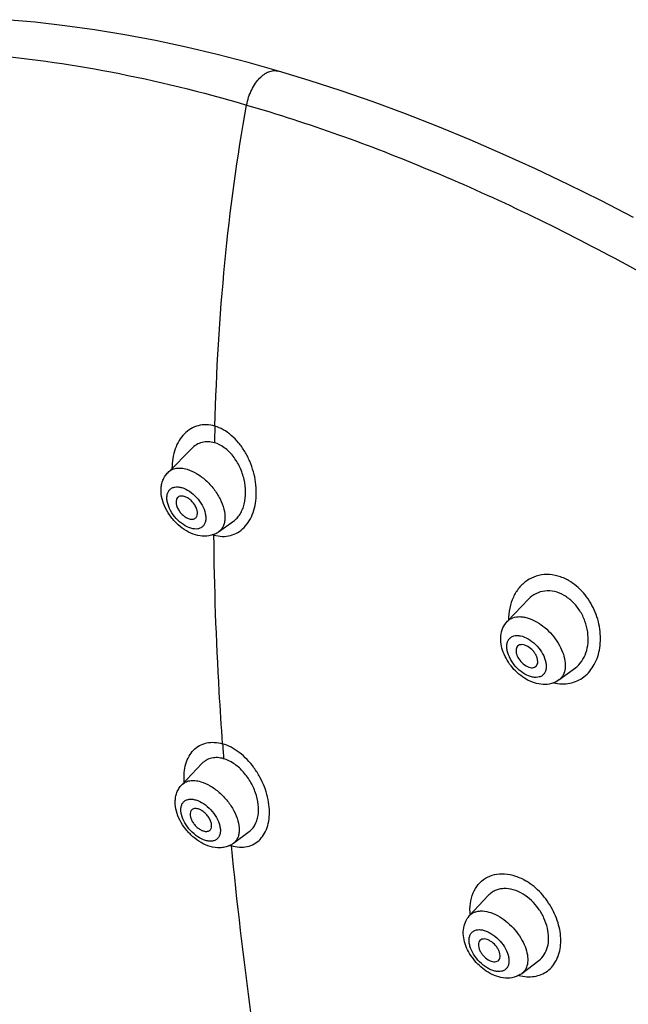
# Model space of a CAD drawing. Header units: millimetres. Extents: x 163 to 790, y -558 to 214.
# Tile 14 of 40: x 407 to 430, y -274 to -238. Entities that reach past the tile are written whole.
import ezdxf

# ---------------------------------------------------------------- set-up
doc = ezdxf.new("R2010")
doc.units = ezdxf.units.MM
doc.header["$LTSCALE"] = 23.1
doc.layers.get('0').update_dxf_attribs({"linetype": 'CONTINUOUS'})

msp = doc.modelspace()

# ---------------------------------------------------------------- linework, layer by layer
at = {"color": 7, "linetype": 'CONTINUOUS'}
for p, q in [((416.889, -239.735), (416.89, -239.735)), ((412.831, -254.466), (413.699, -253.589)), ((414.686, -256.649), (415.231, -256.262)), ((425.299, -259.934), (426.072, -259.123)), ((427.191, -262.085), (427.794, -261.641)), ((413.334, -265.939), (414.078, -265.159)), ((415.23, -268.086), (415.813, -267.654)), ((423.91, -270.738), (424.591, -270.005)), ((425.831, -272.861), (426.455, -272.387))]:
    msp.add_line(p, q, dxfattribs=at)
at = {"color": 9, "linetype": 'CONTINUOUS'}
for p, q in [((414.686, -256.649), (414.686, -256.649)), ((414.515, -256.742), (414.516, -256.766)), ((415.149, -268.171), (415.146, -268.14))]:
    msp.add_line(p, q, dxfattribs=at)
at = {"color": 7, "linetype": 'CONTINUOUS'}
for points in [[(416.89, -239.735), (415.778, -239.422), (414.632, -239.125), (413.494, -238.856), (412.365, -238.615), (411.245, -238.403), (410.135, -238.22), (409.036, -238.066), (407.95, -237.941), (406.875, -237.846)], [(429.925, -245.107), (428.725, -244.487), (427.525, -243.892), (426.327, -243.322), (425.129, -242.778), (423.934, -242.26), (422.741, -241.769), (421.552, -241.305), (420.367, -240.867), (419.187, -240.458), (418.013, -240.076), (416.89, -239.735)]]:
    msp.add_lwpolyline(points, dxfattribs=at)
at = {"color": 9, "linetype": 'CONTINUOUS'}
for centre, radius, start, end in [((513.705, -255.589), 99.194, 178.37147, 178.72391), ((414.843, -255.596), 1.216, 252.6681, 254.3663), ((554.703, -254.474), 140.223, 184.0725, 184.29716), ((415.519, -266.858), 1.364, 252.5954, 254.2857), ((579.339, -252.122), 164.972, 185.58278, 187.76019)]:
    msp.add_arc(centre, radius, start, end, dxfattribs=at)
at = {"color": 7, "linetype": 'CONTINUOUS'}
for centre, radius, start, end in [((414.202, -255.967), 0.837, 294.8423, 305.3909), ((414.194, -255.949), 0.856, 290.4197, 294.8451), ((414.738, -267.42), 0.827, 294.9851, 303.5687), ((414.745, -267.431), 0.815, 303.5934, 306.5688)]:
    msp.add_arc(centre, radius, start, end, dxfattribs=at)
at = {"color": 9, "linetype": 'CONTINUOUS'}
for points, knots in [([(382.607, -281.901), (381.975, -280.16), (380.871, -276.721), (379.701, -271.584), (379.071, -266.654), (378.988, -261.983), (379.457, -257.621), (380.32, -254.235), (381.287, -251.748), (382.136, -250.014), (383.114, -248.392), (384.22, -246.886), (385.451, -245.501), (386.802, -244.242), (388.271, -243.11), (389.853, -242.111), (391.543, -241.245), (393.963, -240.262), (397.26, -239.389), (401.508, -238.925), (406.053, -239.03), (410.846, -239.7), (414.076, -240.496), (415.718, -240.981)], [0, 0, 0, 0, 0.0788, 0.153467, 0.223819, 0.289844, 0.351736, 0.409927, 0.437864, 0.465159, 0.491939, 0.518343, 0.544522, 0.570632, 0.596832, 0.623278, 0.65012, 0.677495, 0.734285, 0.794509, 0.85871, 0.927181, 1, 1, 1, 1]), ([(415.718, -240.98), (415.736, -240.883), (415.784, -240.69), (415.895, -240.422), (416.031, -240.186), (416.185, -239.995), (416.351, -239.851), (416.524, -239.752), (416.708, -239.707), (416.832, -239.718), (416.889, -239.735)], [0, 0, 0, 0, 0.15755, 0.314236, 0.460334, 0.588927, 0.703235, 0.807137, 0.904617, 1, 1, 1, 1]), ([(414.551, -252.77), (414.608, -250.766), (414.841, -246.818), (415.368, -242.896), (415.718, -240.98)], [0, 0, 0, 0, 0.507077, 1, 1, 1, 1]), ([(415.718, -240.98), (417.992, -241.641), (421.399, -242.863), (425.862, -244.86), (430.477, -247.199), (436.221, -250.632), (442.912, -255.435), (449.364, -260.883), (455.46, -266.878), (461.089, -273.311), (466.149, -280.067), (470.549, -287.023), (473.637, -292.953), (475.698, -297.692), (477.015, -301.174), (478.116, -304.61), (478.995, -307.984), (479.649, -311.282), (480.074, -314.489), (480.268, -317.59), (480.231, -320.571), (479.961, -323.419), (479.461, -326.12), (478.732, -328.663), (478.086, -330.269), (477.726, -331.038)], [0, 0, 0, 0, 0.059551, 0.09081, 0.122966, 0.189643, 0.258895, 0.329917, 0.401835, 0.473743, 0.544736, 0.61394, 0.680552, 0.712669, 0.743887, 0.77414, 0.803375, 0.831556, 0.85866, 0.884682, 0.90964, 0.933573, 0.956546, 0.978649, 1, 1, 1, 1]), ([(414.551, -252.77), (414.451, -252.739), (414.246, -252.705), (413.941, -252.739), (413.661, -252.855), (413.42, -253.046), (413.226, -253.301), (413.031, -253.719), (412.977, -254.078), (412.974, -254.32)], [0, 0, 0, 0, 0.121482, 0.237313, 0.351492, 0.468002, 0.590038, 0.719369, 1, 1, 1, 1]), ([(414.516, -256.766), (414.616, -256.797), (414.819, -256.832), (415.123, -256.799), (415.4, -256.686), (415.638, -256.497), (415.829, -256.244), (415.968, -255.939), (416.053, -255.594), (416.092, -255.088), (416.018, -254.562), (415.842, -254.057), (415.659, -253.698), (415.431, -253.375), (415.166, -253.103), (414.874, -252.894), (414.659, -252.8), (414.551, -252.77)], [0, 0, 0, 0, 0.05562, 0.108344, 0.160079, 0.212786, 0.268115, 0.327005, 0.38971, 0.455967, 0.595914, 0.667928, 0.739607, 0.809677, 0.876966, 0.940585, 1, 1, 1, 1]), ([(412.831, -254.466), (412.869, -254.427), (412.963, -254.36), (413.134, -254.308), (413.328, -254.304), (413.46, -254.331), (413.528, -254.351)], [0, 0, 0, 0, 0.222685, 0.456642, 0.713724, 1, 1, 1, 1]), ([(413.528, -254.351), (413.649, -254.386), (413.893, -254.499), (414.224, -254.748), (414.518, -255.065), (414.747, -255.424), (414.891, -255.793), (414.932, -256.096), (414.906, -256.311), (414.859, -256.448), (414.787, -256.563), (414.722, -256.624), (414.686, -256.649)], [0, 0, 0, 0, 0.126847, 0.267822, 0.41532, 0.560387, 0.694557, 0.811793, 0.863651, 0.911469, 0.95637, 1, 1, 1, 1]), ([(413.672, -256.519), (413.573, -256.49), (413.374, -256.389), (413.121, -256.164), (412.92, -255.886), (412.815, -255.63), (412.786, -255.433), (412.793, -255.303), (412.828, -255.19), (412.891, -255.098), (412.979, -255.033), (413.088, -255), (413.211, -254.997), (413.295, -255.014), (413.339, -255.027)], [0, 0, 0, 0, 0.134811, 0.285875, 0.439101, 0.579679, 0.64192, 0.697942, 0.748346, 0.794942, 0.84062, 0.888573, 0.941276, 1, 1, 1, 1]), ([(413.339, -255.027), (413.438, -255.056), (413.636, -255.157), (413.89, -255.382), (414.091, -255.66), (414.195, -255.916), (414.224, -256.113), (414.217, -256.243), (414.182, -256.356), (414.12, -256.448), (414.031, -256.512), (413.922, -256.546), (413.799, -256.549), (413.715, -256.532), (413.672, -256.519)], [0, 0, 0, 0, 0.134811, 0.285875, 0.439101, 0.579679, 0.64192, 0.697942, 0.748346, 0.794942, 0.84062, 0.888573, 0.941276, 1, 1, 1, 1]), ([(414.834, -264.433), (414.789, -263.795), (414.625, -261.243), (414.534, -258.685), (414.516, -256.766)], [0, 0, 0, 0, 0.24989, 1, 1, 1, 1]), ([(427.546, -258.441), (427.421, -258.368), (427.159, -258.256), (426.747, -258.199), (426.352, -258.257), (426, -258.43), (425.71, -258.698), (425.496, -259.046), (425.366, -259.452), (425.339, -259.742), (425.339, -259.891)], [0, 0, 0, 0, 0.132885, 0.257893, 0.377101, 0.493882, 0.612055, 0.734738, 0.863855, 1, 1, 1, 1]), ([(426.988, -262.195), (427.088, -262.219), (427.289, -262.246), (427.589, -262.222), (427.868, -262.132), (428.118, -261.98), (428.33, -261.773), (428.5, -261.521), (428.624, -261.229), (428.726, -260.794), (428.722, -260.324), (428.62, -259.858), (428.45, -259.397), (428.184, -258.976), (427.841, -258.635), (427.647, -258.498), (427.546, -258.441)], [0, 0, 0, 0, 0.058378, 0.114415, 0.169017, 0.223355, 0.278566, 0.335559, 0.394933, 0.456947, 0.588144, 0.656893, 0.726771, 0.86617, 0.934256, 1, 1, 1, 1]), ([(425.299, -259.934), (425.326, -259.905), (425.388, -259.854), (425.538, -259.779), (425.718, -259.755), (425.906, -259.775), (426.116, -259.828), (426.269, -259.898), (426.369, -259.956)], [0, 0, 0, 0, 0.103033, 0.208237, 0.435874, 0.563071, 0.699828, 1, 1, 1, 1]), ([(426.369, -259.956), (426.474, -260.016), (426.678, -260.161), (426.946, -260.427), (427.168, -260.73), (427.329, -261.05), (427.42, -261.366), (427.432, -261.66), (427.37, -261.876), (427.279, -262.009), (427.221, -262.062), (427.191, -262.085)], [0, 0, 0, 0, 0.140975, 0.288121, 0.434814, 0.574501, 0.701757, 0.813516, 0.910655, 0.955756, 1, 1, 1, 1]), ([(425.941, -261.874), (425.842, -261.817), (425.657, -261.672), (425.44, -261.405), (425.319, -261.151), (425.275, -260.95), (425.271, -260.815), (425.295, -260.694), (425.347, -260.592), (425.427, -260.515), (425.53, -260.468), (425.649, -260.451), (425.833, -260.47), (425.969, -260.528), (426.056, -260.578)], [0, 0, 0, 0, 0.148526, 0.301785, 0.445043, 0.509355, 0.567641, 0.620136, 0.668187, 0.714287, 0.761533, 0.812658, 0.869331, 1, 1, 1, 1]), ([(426.056, -260.578), (426.155, -260.635), (426.34, -260.779), (426.557, -261.047), (426.678, -261.301), (426.722, -261.502), (426.726, -261.637), (426.702, -261.758), (426.65, -261.86), (426.57, -261.937), (426.467, -261.984), (426.348, -262.001), (426.164, -261.982), (426.028, -261.924), (425.941, -261.874)], [0, 0, 0, 0, 0.148526, 0.301785, 0.445043, 0.509355, 0.567641, 0.620136, 0.668187, 0.714287, 0.761533, 0.812658, 0.869331, 1, 1, 1, 1]), ([(413.426, -265.842), (413.417, -265.725), (413.416, -265.498), (413.473, -265.174), (413.588, -264.889), (413.759, -264.656), (413.982, -264.485), (414.246, -264.388), (414.538, -264.367), (414.736, -264.403), (414.834, -264.433)], [0, 0, 0, 0, 0.146142, 0.282049, 0.40794, 0.525674, 0.638905, 0.752608, 0.871678, 1, 1, 1, 1]), ([(415.149, -268.171), (415.248, -268.201), (415.445, -268.237), (415.737, -268.216), (416.001, -268.12), (416.222, -267.95), (416.392, -267.716), (416.506, -267.431), (416.561, -267.106), (416.556, -266.623), (416.432, -266.124), (416.211, -265.649), (415.929, -265.202), (415.57, -264.823), (415.157, -264.554), (414.942, -264.463), (414.834, -264.433)], [0, 0, 0, 0, 0.056766, 0.109297, 0.159367, 0.209183, 0.261035, 0.316603, 0.376718, 0.441461, 0.581822, 0.655522, 0.729558, 0.872182, 0.93848, 1, 1, 1, 1]), ([(413.334, -265.939), (413.372, -265.9), (413.464, -265.832), (413.635, -265.78), (413.829, -265.776), (413.963, -265.803), (414.031, -265.823)], [0, 0, 0, 0, 0.220685, 0.453644, 0.711377, 1, 1, 1, 1]), ([(414.031, -265.823), (414.151, -265.858), (414.395, -265.969), (414.727, -266.214), (415.023, -266.525), (415.257, -266.878), (415.408, -267.239), (415.457, -267.537), (415.436, -267.749), (415.395, -267.885), (415.327, -268), (415.264, -268.06), (415.23, -268.086)], [0, 0, 0, 0, 0.127494, 0.269221, 0.417372, 0.562855, 0.697092, 0.813953, 0.865432, 0.912745, 0.957037, 1, 1, 1, 1]), ([(414.209, -267.981), (414.108, -267.951), (413.907, -267.849), (413.649, -267.625), (413.442, -267.348), (413.332, -267.092), (413.3, -266.895), (413.304, -266.766), (413.337, -266.653), (413.399, -266.562), (413.487, -266.498), (413.596, -266.465), (413.72, -266.463), (413.805, -266.48), (413.848, -266.493)], [0, 0, 0, 0, 0.135825, 0.288009, 0.441967, 0.582536, 0.644437, 0.699912, 0.749622, 0.795504, 0.840618, 0.888284, 0.941004, 1, 1, 1, 1]), ([(413.848, -266.493), (413.948, -266.522), (414.149, -266.624), (414.408, -266.848), (414.615, -267.126), (414.725, -267.381), (414.757, -267.578), (414.752, -267.708), (414.719, -267.821), (414.658, -267.912), (414.57, -267.976), (414.461, -268.009), (414.337, -268.011), (414.252, -267.993), (414.209, -267.981)], [0, 0, 0, 0, 0.135825, 0.288009, 0.441967, 0.582536, 0.644437, 0.699912, 0.749622, 0.795504, 0.840618, 0.888284, 0.941004, 1, 1, 1, 1]), ([(423.931, -270.715), (423.918, -270.574), (423.92, -270.299), (424.017, -269.912), (424.207, -269.588), (424.481, -269.349), (424.822, -269.213), (425.206, -269.19), (425.609, -269.276), (425.867, -269.399), (425.992, -269.476)], [0, 0, 0, 0, 0.136469, 0.262511, 0.379874, 0.492704, 0.606711, 0.727419, 0.858211, 1, 1, 1, 1]), ([(425.713, -272.935), (425.809, -272.96), (425.999, -272.992), (426.281, -272.982), (426.541, -272.912), (426.772, -272.783), (426.963, -272.601), (427.11, -272.373), (427.21, -272.107), (427.278, -271.702), (427.237, -271.264), (427.105, -270.832), (426.908, -270.397), (426.626, -270.001), (426.282, -269.672), (426.091, -269.535), (425.992, -269.476)], [0, 0, 0, 0, 0.059398, 0.115314, 0.168524, 0.220357, 0.272359, 0.325994, 0.382406, 0.442254, 0.572276, 0.642058, 0.713886, 0.859234, 0.930789, 1, 1, 1, 1]), ([(423.91, -270.738), (423.937, -270.709), (423.999, -270.656), (424.112, -270.601), (424.241, -270.571), (424.437, -270.565), (424.707, -270.625), (424.911, -270.725), (425.014, -270.787)], [0, 0, 0, 0, 0.100699, 0.203951, 0.31323, 0.431034, 0.696085, 1, 1, 1, 1]), ([(425.014, -270.787), (425.117, -270.849), (425.315, -270.995), (425.575, -271.257), (425.791, -271.553), (425.95, -271.863), (426.04, -272.168), (426.055, -272.45), (425.999, -272.659), (425.914, -272.788), (425.86, -272.839), (425.831, -272.861)], [0, 0, 0, 0, 0.143257, 0.291859, 0.439187, 0.578806, 0.70545, 0.816211, 0.912084, 0.956481, 1, 1, 1, 1]), ([(424.549, -272.655), (424.45, -272.594), (424.265, -272.445), (424.049, -272.173), (423.929, -271.919), (423.889, -271.72), (423.887, -271.587), (423.914, -271.47), (423.97, -271.373), (424.054, -271.302), (424.159, -271.261), (424.281, -271.251), (424.468, -271.279), (424.605, -271.342), (424.693, -271.395)], [0, 0, 0, 0, 0.150784, 0.304774, 0.446858, 0.50993, 0.566685, 0.617572, 0.66426, 0.70958, 0.756817, 0.808635, 0.866477, 1, 1, 1, 1]), ([(424.693, -271.395), (424.793, -271.455), (424.978, -271.605), (425.194, -271.876), (425.313, -272.131), (425.354, -272.33), (425.356, -272.462), (425.329, -272.58), (425.273, -272.677), (425.189, -272.748), (425.083, -272.789), (424.961, -272.799), (424.775, -272.771), (424.637, -272.708), (424.549, -272.655)], [0, 0, 0, 0, 0.150784, 0.304774, 0.446858, 0.50993, 0.566685, 0.617572, 0.66426, 0.70958, 0.756817, 0.808635, 0.866477, 1, 1, 1, 1])]:
    msp.add_open_spline(points, degree=3, knots=knots, dxfattribs=at)
at = {"color": 7, "linetype": 'CONTINUOUS'}
for points, knots in [([(414.536, -253.379), (414.461, -253.357), (414.308, -253.331), (414.079, -253.355), (413.87, -253.442), (413.751, -253.535), (413.699, -253.589)], [0, 0, 0, 0, 0.259877, 0.507567, 0.751356, 1, 1, 1, 1]), ([(415.231, -256.262), (415.279, -256.227), (415.371, -256.146), (415.483, -255.997), (415.572, -255.822), (415.659, -255.556), (415.698, -255.183), (415.641, -254.721), (415.485, -254.27), (415.24, -253.867), (414.923, -253.552), (414.666, -253.417), (414.536, -253.379)], [0, 0, 0, 0, 0.051284, 0.104669, 0.160718, 0.219664, 0.345604, 0.480139, 0.61853, 0.754935, 0.88344, 1, 1, 1, 1]), ([(413.844, -256.76), (413.609, -256.692), (413.277, -256.486), (412.936, -256.116), (412.732, -255.792), (412.601, -255.445), (412.565, -255.146), (412.592, -254.915), (412.64, -254.749), (412.719, -254.596), (412.791, -254.507), (412.831, -254.466)], [0, 0, 0, 0, 0.252289, 0.385555, 0.517479, 0.644172, 0.76489, 0.823951, 0.882642, 0.941285, 1, 1, 1, 1]), ([(413.184, -255.39), (413.163, -255.412), (413.13, -255.47), (413.12, -255.576), (413.144, -255.695), (413.198, -255.819), (413.278, -255.937), (413.378, -256.042), (413.489, -256.123), (413.571, -256.16), (413.611, -256.172)], [0, 0, 0, 0, 0.089013, 0.191525, 0.311495, 0.446632, 0.590878, 0.736366, 0.875001, 1, 1, 1, 1]), ([(413.427, -255.35), (413.404, -255.343), (413.358, -255.334), (413.29, -255.335), (413.231, -255.353), (413.198, -255.377), (413.184, -255.39)], [0, 0, 0, 0, 0.286282, 0.543355, 0.777315, 1, 1, 1, 1]), ([(413.831, -256.151), (413.844, -256.142), (413.866, -256.121), (413.901, -256.066), (413.919, -255.974), (413.903, -255.853), (413.852, -255.724), (413.772, -255.599), (413.67, -255.488), (413.555, -255.402), (413.47, -255.362), (413.427, -255.35)], [0, 0, 0, 0, 0.043652, 0.088575, 0.187797, 0.30509, 0.439327, 0.584468, 0.732041, 0.873088, 1, 1, 1, 1]), ([(413.611, -256.172), (413.65, -256.184), (413.711, -256.192), (413.786, -256.177), (413.817, -256.161), (413.831, -256.151)], [0, 0, 0, 0, 0.540307, 0.777261, 1, 1, 1, 1]), ([(414.492, -256.752), (414.391, -256.79), (414.169, -256.827), (413.95, -256.791), (413.844, -256.76)], [0, 0, 0, 0, 0.495869, 1, 1, 1, 1]), ([(427.383, -258.987), (427.272, -258.923), (427.04, -258.828), (426.674, -258.803), (426.336, -258.902), (426.15, -259.042), (426.072, -259.123)], [0, 0, 0, 0, 0.26989, 0.52124, 0.761006, 1, 1, 1, 1]), ([(427.794, -261.641), (427.883, -261.576), (428.043, -261.408), (428.2, -261.088), (428.273, -260.718), (428.259, -260.321), (428.157, -259.921), (427.972, -259.545), (427.714, -259.221), (427.498, -259.053), (427.383, -258.987)], [0, 0, 0, 0, 0.107108, 0.22016, 0.340843, 0.468836, 0.602212, 0.737806, 0.871688, 1, 1, 1, 1]), ([(425.991, -262.063), (425.799, -261.953), (425.54, -261.731), (425.281, -261.372), (425.137, -261.079), (425.055, -260.774), (425.044, -260.467), (425.119, -260.174), (425.23, -260.005), (425.299, -259.934)], [0, 0, 0, 0, 0.26165, 0.394138, 0.523059, 0.646786, 0.766051, 0.883171, 1, 1, 1, 1]), ([(425.671, -260.849), (425.653, -260.868), (425.624, -260.917), (425.609, -261.005), (425.62, -261.105), (425.668, -261.251), (425.782, -261.422), (425.909, -261.53), (425.981, -261.571)], [0, 0, 0, 0, 0.089627, 0.189711, 0.304268, 0.432972, 0.716864, 1, 1, 1, 1]), ([(426.044, -260.857), (426.009, -260.837), (425.94, -260.805), (425.835, -260.785), (425.741, -260.797), (425.69, -260.829), (425.671, -260.849)], [0, 0, 0, 0, 0.300782, 0.564603, 0.792696, 1, 1, 1, 1]), ([(426.33, -261.599), (426.352, -261.583), (426.389, -261.539), (426.414, -261.451), (426.41, -261.349), (426.379, -261.238), (426.322, -261.127), (426.22, -260.987), (426.119, -260.9), (426.044, -260.857)], [0, 0, 0, 0, 0.088939, 0.186229, 0.298161, 0.425614, 0.565518, 0.712438, 1, 1, 1, 1]), ([(425.981, -261.571), (426.012, -261.589), (426.075, -261.619), (426.171, -261.641), (426.259, -261.637), (426.31, -261.614), (426.33, -261.599)], [0, 0, 0, 0, 0.296748, 0.560979, 0.792308, 1, 1, 1, 1]), ([(427.191, -262.085), (427.108, -262.146), (426.916, -262.238), (426.601, -262.269), (426.284, -262.208), (426.086, -262.118), (425.991, -262.063)], [0, 0, 0, 0, 0.24421, 0.489235, 0.739487, 1, 1, 1, 1]), ([(414.874, -264.981), (414.8, -264.959), (414.652, -264.932), (414.432, -264.948), (414.234, -265.024), (414.125, -265.11), (414.078, -265.159)], [0, 0, 0, 0, 0.270534, 0.521528, 0.761048, 1, 1, 1, 1]), ([(415.813, -267.654), (415.855, -267.622), (415.935, -267.547), (416.029, -267.409), (416.099, -267.246), (416.157, -266.997), (416.158, -266.647), (416.056, -266.218), (415.86, -265.8), (415.586, -265.431), (415.256, -265.144), (415.001, -265.018), (414.874, -264.981)], [0, 0, 0, 0, 0.048243, 0.098366, 0.151304, 0.2076, 0.330332, 0.464823, 0.605808, 0.746425, 0.879629, 1, 1, 1, 1]), ([(414.378, -268.204), (414.144, -268.136), (413.814, -267.935), (413.471, -267.572), (413.263, -267.254), (413.127, -266.913), (413.085, -266.617), (413.106, -266.388), (413.151, -266.224), (413.226, -266.071), (413.295, -265.98), (413.334, -265.939)], [0, 0, 0, 0, 0.252769, 0.386262, 0.518221, 0.644721, 0.765133, 0.824064, 0.882673, 0.941283, 1, 1, 1, 1]), ([(413.696, -266.864), (413.676, -266.885), (413.645, -266.943), (413.638, -267.048), (413.664, -267.165), (413.72, -267.286), (413.801, -267.403), (413.902, -267.506), (414.014, -267.586), (414.095, -267.623), (414.136, -267.634)], [0, 0, 0, 0, 0.087754, 0.189402, 0.308994, 0.444193, 0.588853, 0.734995, 0.874373, 1, 1, 1, 1]), ([(413.939, -266.824), (413.915, -266.817), (413.869, -266.807), (413.801, -266.808), (413.741, -266.827), (413.709, -266.85), (413.696, -266.864)], [0, 0, 0, 0, 0.288629, 0.546353, 0.779315, 1, 1, 1, 1]), ([(414.357, -267.613), (414.369, -267.604), (414.391, -267.583), (414.424, -267.527), (414.439, -267.437), (414.419, -267.318), (414.367, -267.191), (414.285, -267.069), (414.182, -266.96), (414.066, -266.875), (413.981, -266.836), (413.939, -266.824)], [0, 0, 0, 0, 0.042985, 0.087299, 0.185638, 0.302556, 0.436861, 0.582416, 0.730643, 0.872441, 1, 1, 1, 1]), ([(414.136, -267.634), (414.157, -267.64), (414.198, -267.649), (414.258, -267.651), (414.312, -267.639), (414.344, -267.623), (414.357, -267.613)], [0, 0, 0, 0, 0.285571, 0.544246, 0.779736, 1, 1, 1, 1]), ([(415.088, -268.17), (415.033, -268.196), (414.919, -268.235), (414.678, -268.266), (414.494, -268.239), (414.378, -268.204)], [0, 0, 0, 0, 0.248538, 0.497135, 1, 1, 1, 1]), ([(425.87, -269.952), (425.759, -269.884), (425.53, -269.779), (425.223, -269.736), (424.997, -269.766), (424.844, -269.818), (424.706, -269.897), (424.627, -269.967), (424.591, -270.005)], [0, 0, 0, 0, 0.28239, 0.538209, 0.657734, 0.773192, 0.886548, 1, 1, 1, 1]), ([(426.455, -272.387), (426.531, -272.329), (426.667, -272.178), (426.787, -271.887), (426.823, -271.55), (426.776, -271.188), (426.648, -270.823), (426.385, -270.37), (426.093, -270.086), (425.87, -269.952)], [0, 0, 0, 0, 0.10067, 0.207905, 0.324994, 0.45228, 0.587705, 0.727516, 1, 1, 1, 1]), ([(424.59, -272.822), (424.405, -272.71), (424.155, -272.49), (423.902, -272.139), (423.762, -271.854), (423.68, -271.558), (423.668, -271.26), (423.738, -270.974), (423.844, -270.808), (423.91, -270.738)], [0, 0, 0, 0, 0.263085, 0.395581, 0.524134, 0.647341, 0.76619, 0.883141, 1, 1, 1, 1]), ([(424.284, -271.656), (424.267, -271.675), (424.24, -271.722), (424.227, -271.807), (424.239, -271.903), (424.274, -272.005), (424.33, -272.108), (424.428, -272.237), (424.522, -272.318), (424.591, -272.36)], [0, 0, 0, 0, 0.088105, 0.186812, 0.300255, 0.428242, 0.567602, 0.71338, 1, 1, 1, 1]), ([(424.669, -271.674), (424.633, -271.652), (424.562, -271.617), (424.454, -271.593), (424.356, -271.603), (424.303, -271.636), (424.284, -271.656)], [0, 0, 0, 0, 0.304695, 0.57042, 0.797012, 1, 1, 1, 1]), ([(424.954, -272.397), (424.975, -272.382), (425.01, -272.339), (425.033, -272.254), (425.027, -272.155), (424.996, -272.049), (424.94, -271.941), (424.84, -271.804), (424.742, -271.718), (424.669, -271.674)], [0, 0, 0, 0, 0.087505, 0.183518, 0.294439, 0.421266, 0.561087, 0.708628, 1, 1, 1, 1]), ([(424.591, -272.36), (424.624, -272.38), (424.689, -272.413), (424.789, -272.438), (424.881, -272.436), (424.934, -272.413), (424.954, -272.397)], [0, 0, 0, 0, 0.300412, 0.5664, 0.796393, 1, 1, 1, 1]), ([(425.831, -272.861), (425.788, -272.894), (425.696, -272.95), (425.494, -273.026), (425.219, -273.051), (424.892, -272.98), (424.688, -272.881), (424.59, -272.822)], [0, 0, 0, 0, 0.122377, 0.244579, 0.488702, 0.738646, 1, 1, 1, 1])]:
    msp.add_open_spline(points, degree=3, knots=knots, dxfattribs=at)

doc.saveas('drawing.dxf')
